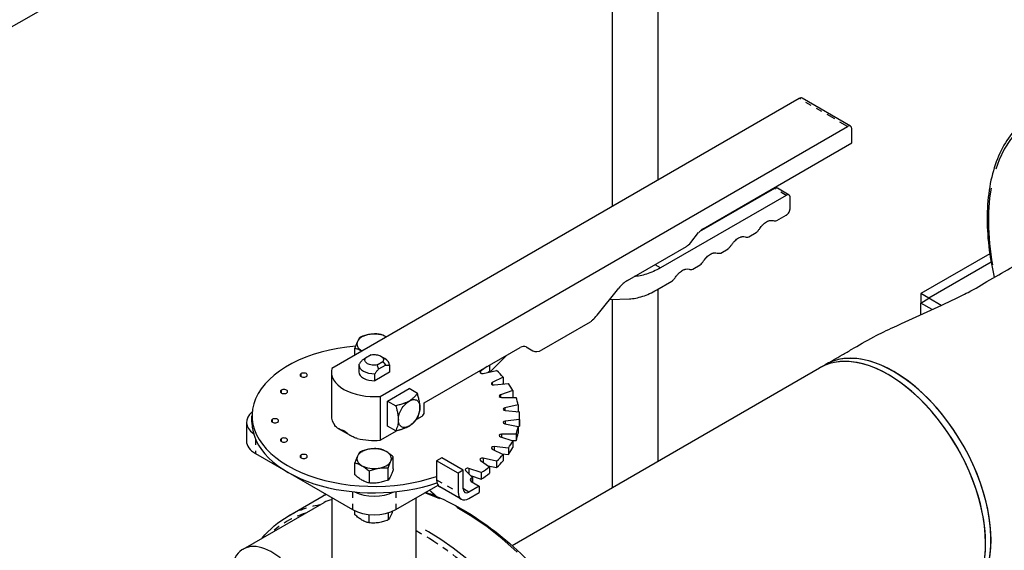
# Model space of a CAD drawing. Header units: inches. Extents: x 3 to 360, y 8 to 227.
# Tile 72 of 98: x 103.39 to 119.51, y 130.51 to 139.19. Entities that reach past the tile are written whole.
import ezdxf

# ---------------------------------------------------------------- set-up
doc = ezdxf.new("R2010")
doc.units = ezdxf.units.IN
doc.header["$LTSCALE"] = 10.666667
doc.header["$MEASUREMENT"] = 0
doc.linetypes.add('DOUBLE_DASH_DOUBLE_DOT', pattern=[0.74, 0.24, -0.06, 0.24, -0.06, 0.01, -0.06, 0.01, -0.06])
doc.layers.get('0').update_dxf_attribs({"lineweight": 25})
doc.layers.add('PHANTOM', color=7, linetype='DOUBLE_DASH_DOUBLE_DOT', lineweight=25)

msp = doc.modelspace()

# ---------------------------------------------------------------- linework, layer by layer
for p, q in [((101.041, 137.794), (113.189, 144.807)), ((113.092, 144.201), (113.092, 136.133)), ((113.842, 144.121), (113.842, 136.566)), ((116.153, 137.901), (108.502, 133.483)), ((116.995, 137.448), (116.203, 137.906)), ((109.294, 133.026), (116.945, 137.443)), ((117.016, 137.174), (117.016, 137.403)), ((114.579, 135.767), (117.016, 137.174)), ((115.747, 136.425), (114.517, 135.715)), ((115.988, 136.319), (115.797, 136.43)), ((115.938, 136.314), (113.883, 135.129)), ((116.008, 136.11), (116.008, 136.274)), ((115.789, 135.902), (115.938, 135.988)), ((114.378, 135.542), (114.508, 135.704)), ((115.329, 135.637), (115.45, 135.706)), ((113.344, 134.923), (114.307, 135.479)), ((114.869, 135.371), (114.99, 135.441)), ((119.274, 135.359), (118.145, 134.707)), ((113.842, 135.106), (113.842, 135.106)), ((114.41, 135.106), (114.531, 135.176)), ((119.296, 135.219), (118.278, 134.63)), ((112.844, 134.352), (113.203, 134.798)), ((113.821, 134.766), (114.071, 134.91)), ((113.842, 134.778), (113.842, 131.963)), ((113.051, 134.609), (113.373, 134.622)), ((113.092, 134.611), (113.092, 131.53)), ((118.278, 134.63), (118.145, 134.707)), ((118.145, 134.707), (118.145, 134.553)), ((118.145, 134.553), (118.278, 134.63)), ((118.278, 134.63), (118.278, 134.63)), ((118.477, 134.515), (118.278, 134.63)), ((118.145, 134.362), (118.145, 134.553)), ((118.329, 134.447), (118.145, 134.553)), ((111.942, 133.787), (112.738, 134.247)), ((108.881, 133.702), (108.881, 133.814)), ((110.016, 132.92), (111.583, 133.825)), ((111.683, 133.835), (111.792, 133.772)), ((109.148, 133.705), (109.052, 133.65)), ((109.302, 133.684), (109.372, 133.643)), ((111.106, 133.439), (111.368, 133.701)), ((108.945, 133.541), (108.945, 133.426)), ((109.243, 133.54), (109.339, 133.595)), ((109.271, 133.474), (109.382, 133.538)), ((109.445, 133.541), (109.445, 133.426)), ((109.445, 133.535), (109.445, 133.419)), ((111.046, 133.515), (110.934, 133.438)), ((111.086, 133.538), (111.086, 133.436)), ((111.454, 130.584), (116.489, 133.491)), ((116.489, 133.491), (116.578, 133.542)), ((108.495, 133.426), (108.495, 132.708)), ((109.445, 133.419), (109.207, 133.282)), ((109.207, 133.282), (109.207, 133.397)), ((110.978, 133.401), (111.2, 133.448)), ((111.06, 133.419), (111.086, 133.436)), ((111.085, 133.427), (111.062, 133.42)), ((111.106, 133.439), (111.085, 133.427)), ((111.085, 133.436), (111.085, 133.427)), ((111.308, 133.34), (111.127, 133.252)), ((111.308, 133.34), (111.308, 133.234)), ((111.16, 133.212), (111.393, 133.236)), ((111.29, 133.225), (111.308, 133.234)), ((109.294, 133.026), (109.294, 132.308)), ((109.414, 132.949), (109.768, 133.153)), ((109.903, 133.075), (109.768, 133.153)), ((111.466, 133.119), (111.262, 133.051)), ((111.282, 133.007), (111.518, 133.007)), ((111.451, 133.007), (111.466, 133.013)), ((111.466, 133.119), (111.466, 133.013)), ((109.414, 132.949), (109.549, 132.871)), ((109.414, 132.54), (109.414, 132.949)), ((110.016, 132.765), (110.016, 132.92)), ((111.555, 132.885), (111.333, 132.838)), ((111.555, 132.885), (111.555, 132.779)), ((107.195, 132.602), (107.195, 132.708)), ((109.892, 132.653), (109.98, 132.704)), ((111.34, 132.794), (111.573, 132.77)), ((111.533, 132.774), (111.555, 132.779)), ((111.575, 132.602), (111.575, 132.708)), ((107.104, 132.602), (107.104, 132.295)), ((109.549, 132.463), (109.414, 132.54)), ((109.662, 132.52), (109.662, 132.52)), ((109.874, 132.642), (109.874, 132.642)), ((111.333, 132.577), (111.555, 132.531)), ((111.573, 132.646), (111.34, 132.622)), ((111.533, 132.535), (111.573, 132.539)), ((111.555, 132.531), (111.555, 132.425)), ((111.573, 132.646), (111.573, 132.539)), ((108.61, 132.498), (108.61, 132.498)), ((108.808, 132.383), (108.612, 132.497)), ((108.811, 132.382), (108.811, 132.382)), ((109.294, 132.308), (109.573, 132.469)), ((111.262, 132.365), (111.466, 132.297)), ((111.518, 132.408), (111.282, 132.408)), ((111.518, 132.408), (111.518, 132.302)), ((111.393, 132.18), (111.16, 132.203)), ((111.451, 132.302), (111.518, 132.302)), ((111.466, 132.297), (111.466, 132.191)), ((107.251, 132.091), (108.842, 131.173)), ((109.509, 131.839), (109.509, 132.034)), ((111.127, 132.163), (111.308, 132.075)), ((111.29, 132.084), (111.393, 132.074)), ((111.308, 132.075), (111.308, 131.969)), ((111.393, 132.18), (111.393, 132.074)), ((108.881, 131.742), (108.881, 131.937)), ((110.302, 132.02), (110.217, 131.971)), ((110.217, 131.971), (110.217, 131.661)), ((110.571, 131.767), (110.217, 131.971)), ((110.655, 131.816), (110.302, 132.02)), ((110.934, 131.978), (111.086, 131.873)), ((111.2, 131.968), (110.978, 132.014)), ((111.06, 131.891), (111.2, 131.861)), ((111.086, 131.873), (111.086, 131.767)), ((111.2, 131.968), (111.2, 131.861)), ((109.111, 131.805), (109.111, 131.609)), ((109.425, 131.657), (109.425, 131.853)), ((110.655, 131.816), (110.571, 131.767)), ((110.571, 131.767), (110.571, 131.456)), ((110.655, 131.514), (110.655, 131.816)), ((110.688, 131.814), (110.806, 131.696)), ((110.947, 131.778), (110.743, 131.846)), ((110.772, 131.73), (110.947, 131.672)), ((110.947, 131.778), (110.947, 131.672)), ((109.549, 131.173), (110.241, 131.572)), ((110.622, 131.342), (110.269, 131.546)), ((110.917, 131.559), (110.747, 131.461)), ((110.784, 131.635), (110.917, 131.559)), ((110.806, 131.696), (110.806, 131.623)), ((110.917, 131.559), (110.917, 131.452)), ((107.785, 131.064), (108.359, 131.396)), ((110.747, 131.354), (110.917, 131.452)), ((107.049, 130.526), (108.375, 131.291)), ((108.508, 129.641), (108.508, 131.366)), ((109.883, 129.819), (109.883, 131.366)), ((108.881, 131.088), (108.881, 131.152)), ((109.111, 130.956), (109.111, 131.092)), ((109.425, 131.12), (109.425, 131.004))]:
    msp.add_line(p, q)
for centre, major_axis, start_param, end_param in [((116.153, 137.819), (0.05, 0.0866), 0, 0.785398), ((116.945, 137.362), (0.05, 0.0866), 5.497787, 7.068583), ((114.579, 135.604), (0.1, 0.173), 0.785398, 1.308997), ((114.307, 135.643), (0.1, 0.173), 3.926991, 4.45059), ((113.344, 134.597), (0.2, 0.346), 0.785398, 1.308997), ((112.703, 134.553), (0.2, 0.346), 4.173785, 4.45059), ((109.195, 133.883), (-0.282, 0), 5.497787, 6.021386), ((109.195, 133.883), (0.282, 0), 1.832596, 2.356194), ((109.195, 133.883), (0.282, 0), 0.788778, 1.832596), ((109.195, 132.708), (-2, 0), 4.863945, 8.390195), ((109.195, 133.883), (-0.282, 0), 6.021386, 7.065203), ((111.583, 133.662), (0.1, 0.173), 0, 0.785398), ((117.614, 131.543), (1.125, -1.949), 0, 3.141593), ((117.703, 131.594), (1.125, -1.949), 0, 3.141593), ((109.195, 133.541), (0.25, 0), 6.235513, 7.068583), ((111.942, 134.032), (-0.15, -0.26), 0, 0.785398), ((117.614, 131.543), (-1.125, 1.949), 3.926991, 6.283185), ((117.703, 131.594), (-1.125, 1.949), 5.497787, 6.283185), ((109.195, 133.426), (-0.7, 0), 6.141288, 7.995879), ((109.195, 133.541), (-0.25, 0), 6.235513, 7.901654), ((108.043, 133.373), (-0.06, 0), 5.497787, 8.63938), ((108.043, 133.373), (0.06, 0), 5.497787, 8.63938), ((109.195, 133.426), (-0.25, 0), 0, 1.618469), ((109.195, 133.426), (0.25, 0), 6.235513, 6.283185), ((110.965, 133.423), (-0.04, 0), 5.585054, 8.203047), ((109.195, 132.708), (2.38, 0), 0.478287, 0.56891), ((117.703, 131.594), (1.125, -1.949), 0, 2.356194), ((111.153, 133.235), (-0.04, 0), 5.410521, 8.028515), ((109.195, 132.708), (2.38, 0), 0.303754, 0.394377), ((107.718, 133.105), (-0.06, 0), 5.497787, 8.63938), ((107.718, 133.105), (0.06, 0), 5.497787, 8.63938), ((111.282, 133.031), (-0.04, 0), 5.235988, 7.853982), ((109.195, 132.708), (2.38, 0), 0.129221, 0.219844), ((111.347, 132.816), (-0.04, 0), 5.061455, 7.679449), ((107.604, 132.602), (-0.5, 0), 5.660303, 6.981336), ((109.195, 132.708), (-0.7, 0), 0, 0.405147), ((109.195, 132.602), (0.5, 0), 0.723141, 0.723202), ((109.195, 132.602), (0.5, 0), 0.574329, 0.574359), ((109.195, 132.708), (-0.5, 0), 3.571272, 3.57131), ((109.98, 132.744), (0.025, 0.0433), 3.926991, 5.497787), ((109.195, 132.708), (2.38, 0), 6.237874, 6.328497), ((109.195, 132.602), (-2, 0), 0, 2.110545), ((107.571, 132.626), (-0.06, 0), 5.497787, 8.63938), ((107.571, 132.626), (0.06, 0), 5.497787, 8.63938), ((111.347, 132.599), (-0.04, 0), 4.886922, 7.504916), ((109.195, 132.708), (2.38, 0), 6.063341, 6.153964), ((109.195, 132.602), (2.38, 0), 6.237874, 6.283185), ((111.282, 132.385), (-0.04, 0), 4.712389, 7.330383), ((109.195, 132.602), (2.38, 0), 6.063341, 6.153964), ((107.604, 132.295), (-0.5, 0), 0, 0.785398), ((107.718, 132.31), (-0.06, 0), 5.497787, 8.63938), ((107.718, 132.31), (0.06, 0), 5.497787, 8.63938), ((109.195, 132.708), (-0.7, 0), 1.165649, 1.712693), ((111.153, 132.181), (-0.04, 0), 4.537856, 7.15585), ((109.195, 132.708), (2.38, 0), 5.888808, 5.979431), ((109.195, 132.602), (2.38, 0), 5.888808, 5.979431), ((108.043, 132.042), (-0.06, 0), 5.497787, 8.63938), ((108.043, 132.042), (0.06, 0), 5.497787, 8.63938), ((109.195, 132.006), (-0.282, 0), 6.021386, 7.068583), ((109.195, 132.006), (-0.281, 0), 5.497787, 6.021386), ((109.195, 132.006), (0.282, 0), 1.832596, 2.356194), ((109.195, 132.006), (0.282, 0), 0.785398, 1.832596), ((109.195, 132.006), (0.282, 0), 6.021386, 7.068583), ((109.195, 132.708), (-2.38, 0), 2.572682, 2.663305), ((109.195, 132.006), (-0.282, 0), 0.785398, 1.832596), ((109.195, 132.006), (0.282, 0), 4.974188, 6.021386), ((110.965, 131.992), (-0.04, 0), 4.363323, 6.981317), ((109.195, 132.708), (-2.38, 0), 2.398149, 2.488772), ((109.195, 132.602), (2.38, 0), 5.714275, 5.804898), ((110.723, 131.826), (-0.04, 0), 4.18879, 6.806784), ((109.195, 132.602), (2.38, 0), 5.539742, 5.630365), ((110.394, 131.763), (-0.125, -0.217), 5.497787, 6.283185), ((110.826, 131.66), (-0.06, 0), 5.444483, 7.068583), ((109.195, 132.708), (-2.38, 0), 2.302891, 2.31424), ((109.195, 131.683), (-0.5, 0), 0.872646, 2.268947), ((110.136, 131.226), (-0.141, 0.244), 5.070766, 5.443602), ((110.114, 131.213), (0.156, -0.271), 1.931093, 2.157251), ((110.747, 131.559), (-0.125, -0.217), 5.497787, 7.068583), ((110.747, 131.567), (-0.065, -0.113), 5.497787, 7.068583), ((108.843, 130.479), (-0.469, 0.812), 6.028741, 6.283185), ((109.195, 131.377), (0.5, 0), 3.926991, 5.497787), ((107.518, 129.714), (-0.469, 0.812), 4.56153, 6.918698), ((117.614, 131.543), (1.125, -1.949), 0, 0.785398)]:
    msp.add_ellipse(centre, major_axis=major_axis, ratio=0.57735, start_param=start_param, end_param=end_param)
for points, knots in [([(120.026, 137.674), (119.826, 137.558), (119.658, 137.388), (119.398, 136.957), (119.309, 136.694), (119.219, 136.098), (119.22, 135.764), (119.285, 135.269), (119.312, 135.121), (119.347, 134.972)], [0, 0, 0, 0, 0.309763, 0.309763, 0.62647, 0.62647, 0.948802, 0.948802, 1.081916, 1.081916, 1.081916, 1.081916]), ([(115.797, 136.43), (115.79, 136.433), (115.782, 136.435), (115.765, 136.433), (115.756, 136.43), (115.747, 136.425)], [0.5, 0.5, 0.5, 0.5, 0.75, 0.75, 1, 1, 1, 1]), ([(116.008, 136.274), (116.008, 136.279), (116.008, 136.286), (116.006, 136.294), (116.005, 136.297), (116.004, 136.299), (116.004, 136.3), (116.003, 136.3), (116, 136.309), (115.994, 136.315), (115.984, 136.321), (115.978, 136.323), (115.971, 136.324), (115.967, 136.324), (115.966, 136.324), (115.965, 136.324), (115.964, 136.324), (115.955, 136.323), (115.947, 136.32), (115.938, 136.314)], [0, 0, 0, 0, 0.125, 0.1875, 0.21875, 0.234375, 0.234375, 0.25, 0.25, 0.5, 0.5, 0.625, 0.6875, 0.71875, 0.734375, 0.734375, 0.75, 0.75, 1, 1, 1, 1]), ([(115.938, 135.988), (115.942, 135.99), (115.949, 135.995), (115.956, 136.001), (115.96, 136.005), (115.961, 136.006), (115.963, 136.008), (115.963, 136.008), (115.973, 136.018), (115.981, 136.029), (115.991, 136.047), (115.996, 136.056), (116, 136.066), (116.002, 136.072), (116.002, 136.074), (116.003, 136.076), (116.003, 136.077), (116.007, 136.089), (116.008, 136.1), (116.008, 136.11)], [0, 0, 0, 0, 0.125, 0.1875, 0.21875, 0.234375, 0.234375, 0.25, 0.25, 0.5, 0.5, 0.625, 0.6875, 0.71875, 0.734375, 0.734375, 0.75, 0.75, 1, 1, 1, 1]), ([(115.619, 135.882), (115.63, 135.888), (115.645, 135.895), (115.663, 135.901), (115.671, 135.903), (115.676, 135.904), (115.677, 135.904), (115.679, 135.904), (115.679, 135.904), (115.698, 135.907), (115.715, 135.906), (115.73, 135.901)], [0.5, 0.5, 0.5, 0.5, 0.625, 0.6875, 0.71875, 0.734375, 0.7421875, 0.7421875, 0.75, 0.75, 1, 1, 1, 1]), ([(115.73, 135.901), (115.739, 135.898), (115.748, 135.896), (115.768, 135.897), (115.778, 135.898), (115.789, 135.902)], [0, 0, 0, 0, 0.5, 0.5, 1, 1, 1, 1]), ([(115.45, 135.706), (115.461, 135.715), (115.471, 135.725), (115.491, 135.748), (115.5, 135.76), (115.508, 135.772)], [0, 0, 0, 0, 0.5, 0.5, 1, 1, 1, 1]), ([(115.508, 135.772), (115.516, 135.784), (115.528, 135.8), (115.543, 135.818), (115.551, 135.826), (115.555, 135.83), (115.556, 135.832), (115.558, 135.833), (115.558, 135.834), (115.578, 135.854), (115.598, 135.87), (115.619, 135.882)], [0, 0, 0, 0, 0.125, 0.1875, 0.21875, 0.234375, 0.2421875, 0.2421875, 0.25, 0.25, 0.5, 0.5, 0.5, 0.5]), ([(115.049, 135.507), (115.056, 135.519), (115.068, 135.535), (115.083, 135.553), (115.091, 135.561), (115.095, 135.565), (115.097, 135.567), (115.098, 135.568), (115.098, 135.569), (115.119, 135.589), (115.139, 135.604), (115.16, 135.617)], [0, 0, 0, 0, 0.125, 0.1875, 0.21875, 0.234375, 0.2421875, 0.2421875, 0.25, 0.25, 0.5, 0.5, 0.5, 0.5]), ([(115.16, 135.617), (115.17, 135.623), (115.186, 135.63), (115.203, 135.635), (115.212, 135.638), (115.216, 135.638), (115.218, 135.639), (115.219, 135.639), (115.22, 135.639), (115.239, 135.642), (115.256, 135.641), (115.271, 135.635)], [0.5, 0.5, 0.5, 0.5, 0.625, 0.6875, 0.71875, 0.734375, 0.7421875, 0.7421875, 0.75, 0.75, 1, 1, 1, 1]), ([(115.271, 135.635), (115.279, 135.632), (115.288, 135.631), (115.308, 135.631), (115.318, 135.633), (115.329, 135.637)], [0, 0, 0, 0, 0.5, 0.5, 1, 1, 1, 1]), ([(114.99, 135.441), (115.001, 135.45), (115.011, 135.46), (115.031, 135.482), (115.04, 135.494), (115.049, 135.507)], [0, 0, 0, 0, 0.5, 0.5, 1, 1, 1, 1]), ([(114.589, 135.242), (114.597, 135.253), (114.609, 135.27), (114.624, 135.287), (114.632, 135.296), (114.635, 135.3), (114.637, 135.301), (114.638, 135.303), (114.639, 135.303), (114.659, 135.323), (114.679, 135.339), (114.7, 135.351)], [0, 0, 0, 0, 0.125, 0.1875, 0.21875, 0.234375, 0.2421875, 0.2421875, 0.25, 0.25, 0.5, 0.5, 0.5, 0.5]), ([(114.7, 135.351), (114.71, 135.357), (114.726, 135.365), (114.743, 135.37), (114.752, 135.372), (114.756, 135.373), (114.758, 135.373), (114.759, 135.374), (114.76, 135.374), (114.779, 135.377), (114.796, 135.375), (114.811, 135.37)], [0.5, 0.5, 0.5, 0.5, 0.625, 0.6875, 0.71875, 0.734375, 0.7421875, 0.7421875, 0.75, 0.75, 1, 1, 1, 1]), ([(114.811, 135.37), (114.82, 135.367), (114.829, 135.366), (114.848, 135.366), (114.859, 135.368), (114.869, 135.371)], [0, 0, 0, 0, 0.5, 0.5, 1, 1, 1, 1]), ([(113.883, 135.129), (113.806, 135.084), (113.73, 135.049), (113.584, 135.003), (113.516, 134.989), (113.451, 134.985)], [0, 0, 0, 0, 0.5, 0.5, 0.9622119, 0.9622119, 0.9622119, 0.9622119]), ([(114.24, 135.086), (114.251, 135.092), (114.266, 135.099), (114.284, 135.105), (114.292, 135.107), (114.297, 135.108), (114.299, 135.108), (114.3, 135.108), (114.3, 135.108), (114.319, 135.111), (114.336, 135.11), (114.352, 135.105)], [0.5, 0.5, 0.5, 0.5, 0.625, 0.6875, 0.71875, 0.734375, 0.7421875, 0.7421875, 0.75, 0.75, 1, 1, 1, 1]), ([(114.352, 135.105), (114.36, 135.102), (114.369, 135.1), (114.389, 135.101), (114.399, 135.102), (114.41, 135.106)], [0, 0, 0, 0, 0.5, 0.5, 1, 1, 1, 1]), ([(114.531, 135.176), (114.541, 135.185), (114.552, 135.195), (114.571, 135.217), (114.58, 135.229), (114.589, 135.242)], [0, 0, 0, 0, 0.5, 0.5, 1, 1, 1, 1]), ([(116.578, 133.542), (116.67, 133.596), (116.763, 133.649), (116.912, 133.735), (116.963, 133.765), (117.12, 133.857), (117.246, 133.932), (117.484, 134.056), (117.594, 134.108), (118.032, 134.312), (118.356, 134.458), (118.753, 134.643), (118.841, 134.686), (119.037, 134.789), (119.144, 134.854), (119.409, 135.008), (119.53, 135.078), (119.656, 135.151)], [0, 0, 0, 0, 1, 1, 1.600863, 1.600863, 2.763988, 2.763988, 3.740842, 3.740842, 6.677706, 6.677706, 7.575143, 7.575143, 8.930447, 8.930447, 10.28806, 10.28806, 10.28806, 10.28806]), ([(114.071, 134.91), (114.082, 134.919), (114.092, 134.929), (114.112, 134.951), (114.121, 134.963), (114.129, 134.976)], [0, 0, 0, 0, 0.5, 0.5, 1, 1, 1, 1]), ([(114.129, 134.976), (114.137, 134.988), (114.149, 135.004), (114.164, 135.022), (114.172, 135.03), (114.176, 135.034), (114.178, 135.036), (114.179, 135.037), (114.179, 135.038), (114.199, 135.058), (114.22, 135.074), (114.24, 135.086)], [0, 0, 0, 0, 0.125, 0.1875, 0.21875, 0.234375, 0.2421875, 0.2421875, 0.25, 0.25, 0.5, 0.5, 0.5, 0.5]), ([(113.373, 134.622), (113.443, 134.624), (113.516, 134.638), (113.667, 134.687), (113.743, 134.721), (113.821, 134.766)], [0, 0, 0, 0, 0.5, 0.5, 1, 1, 1, 1]), ([(108.965, 133.995), (108.959, 133.986), (108.952, 133.977), (108.938, 133.954), (108.931, 133.94), (108.923, 133.925)], [0, 0, 0, 0, 0.002088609, 0.002088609, 0.004177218, 0.004177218, 0.004177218, 0.004177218]), ([(109.122, 134.04), (109.096, 134.036), (109.069, 134.03), (109.017, 134.014), (108.991, 134.005), (108.965, 133.995)], [0, 0, 0, 0, 0.002088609, 0.002088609, 0.004177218, 0.004177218, 0.004177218, 0.004177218]), ([(109.279, 134.043), (109.254, 134.046), (109.228, 134.047), (109.176, 134.046), (109.149, 134.044), (109.122, 134.04)], [0, 0, 0, 0, 0.002088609, 0.002088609, 0.004177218, 0.004177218, 0.004177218, 0.004177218]), ([(109.394, 133.998), (109.374, 134.009), (109.355, 134.018), (109.317, 134.033), (109.298, 134.039), (109.279, 134.043)], [0.000023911, 0.000023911, 0.000023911, 0.000023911, 0.002088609, 0.002088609, 0.004177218, 0.004177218, 0.004177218, 0.004177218]), ([(108.923, 133.925), (108.916, 133.909), (108.909, 133.892), (108.895, 133.855), (108.888, 133.835), (108.881, 133.814)], [0, 0, 0, 0, 0.002088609, 0.002088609, 0.004177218, 0.004177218, 0.004177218, 0.004177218]), ([(108.881, 133.814), (108.9, 133.809), (108.919, 133.803), (108.957, 133.788), (108.976, 133.779), (108.996, 133.768)], [0, 0, 0, 0, 0.002088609, 0.002088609, 0.004153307, 0.004153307, 0.004153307, 0.004153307]), ([(109.243, 133.54), (109.216, 133.534), (109.188, 133.534), (109.133, 133.541), (109.108, 133.549), (109.069, 133.572), (109.055, 133.587), (109.042, 133.618), (109.043, 133.634), (109.052, 133.65)], [0, 0, 0, 0, 0.25, 0.25, 0.5, 0.5, 0.75, 0.75, 1, 1, 1, 1]), ([(109.148, 133.705), (109.174, 133.71), (109.203, 133.711), (109.257, 133.703), (109.282, 133.695), (109.322, 133.673), (109.336, 133.658), (109.349, 133.627), (109.347, 133.61), (109.339, 133.595)], [0, 0, 0, 0, 0.25, 0.25, 0.5, 0.5, 0.75, 0.75, 1, 1, 1, 1]), ([(109.009, 133.625), (108.998, 133.613), (108.987, 133.601), (108.966, 133.575), (108.956, 133.562), (108.946, 133.548)], [0, 0, 0, 0, 0.001296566, 0.001296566, 0.002593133, 0.002593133, 0.002593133, 0.002593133]), ([(109.382, 133.538), (109.393, 133.539), (109.404, 133.539), (109.425, 133.538), (109.435, 133.537), (109.445, 133.535)], [0, 0, 0, 0, 0.001296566, 0.001296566, 0.002593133, 0.002593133, 0.002593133, 0.002593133]), ([(109.207, 133.397), (109.217, 133.411), (109.227, 133.424), (109.248, 133.45), (109.259, 133.462), (109.271, 133.474)], [0, 0, 0, 0, 0.001296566, 0.001296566, 0.002593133, 0.002593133, 0.002593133, 0.002593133]), ([(109.903, 133.075), (109.897, 133.068), (109.892, 133.061), (109.884, 133.05), (109.881, 133.047), (109.877, 133.042), (109.875, 133.04), (109.873, 133.037), (109.871, 133.036), (109.871, 133.035), (109.87, 133.034), (109.865, 133.028), (109.86, 133.022), (109.852, 133.014), (109.849, 133.011), (109.845, 133.007), (109.843, 133.006), (109.841, 133.004), (109.84, 133.002), (109.839, 133.002), (109.828, 132.991), (109.817, 132.982), (109.794, 132.964), (109.781, 132.956), (109.768, 132.949)], [0, 0, 0, 0, 0.125, 0.125, 0.1875, 0.1875, 0.21875, 0.234375, 0.242188, 0.242188, 0.25, 0.25, 0.375, 0.375, 0.4375, 0.4375, 0.46875, 0.484375, 0.484375, 0.5, 0.5, 0.75, 0.75, 1, 1, 1, 1]), ([(109.945, 132.847), (109.945, 132.862), (109.944, 132.878), (109.941, 132.902), (109.94, 132.911), (109.938, 132.923), (109.938, 132.928), (109.937, 132.934), (109.936, 132.938), (109.935, 132.942), (109.935, 132.943), (109.935, 132.944), (109.935, 132.945), (109.931, 132.965), (109.927, 132.985), (109.916, 133.028), (109.91, 133.051), (109.903, 133.075)], [0, 0, 0, 0, 0.25, 0.25, 0.375, 0.375, 0.4375, 0.4375, 0.46875, 0.484375, 0.492187, 0.492187, 0.5, 0.5, 0.75, 0.75, 1, 1, 1, 1]), ([(109.768, 132.949), (109.755, 132.941), (109.741, 132.934), (109.718, 132.924), (109.71, 132.92), (109.698, 132.916), (109.694, 132.914), (109.688, 132.912), (109.685, 132.911), (109.681, 132.909), (109.679, 132.909), (109.678, 132.908), (109.678, 132.908), (109.659, 132.901), (109.639, 132.895), (109.597, 132.883), (109.574, 132.877), (109.549, 132.871)], [0, 0, 0, 0, 0.25, 0.25, 0.375, 0.375, 0.4375, 0.4375, 0.46875, 0.484375, 0.492188, 0.492188, 0.5, 0.5, 0.75, 0.75, 1, 1, 1, 1]), ([(109.549, 132.871), (109.553, 132.858), (109.556, 132.846), (109.561, 132.828), (109.563, 132.823), (109.565, 132.814), (109.566, 132.81), (109.567, 132.805), (109.568, 132.803), (109.568, 132.802), (109.568, 132.801), (109.571, 132.79), (109.573, 132.78), (109.576, 132.765), (109.577, 132.76), (109.579, 132.753), (109.58, 132.749), (109.58, 132.746), (109.581, 132.744), (109.581, 132.742), (109.584, 132.723), (109.587, 132.706), (109.59, 132.673), (109.591, 132.658), (109.591, 132.642)], [0, 0, 0, 0, 0.125, 0.125, 0.1875, 0.1875, 0.21875, 0.234375, 0.242188, 0.242188, 0.25, 0.25, 0.375, 0.375, 0.4375, 0.4375, 0.46875, 0.484375, 0.484375, 0.5, 0.5, 0.75, 0.75, 1, 1, 1, 1]), ([(109.591, 132.642), (109.591, 132.669), (109.596, 132.699), (109.614, 132.758), (109.627, 132.788), (109.659, 132.845), (109.679, 132.871), (109.722, 132.917), (109.745, 132.935), (109.768, 132.949)], [0, 0, 0, 0, 0.25, 0.25, 0.5, 0.5, 0.75, 0.75, 1, 1, 1, 1]), ([(109.768, 132.949), (109.791, 132.962), (109.814, 132.97), (109.857, 132.974), (109.877, 132.97), (109.909, 132.952), (109.922, 132.936), (109.94, 132.897), (109.945, 132.873), (109.945, 132.847)], [0, 0, 0, 0, 0.25, 0.25, 0.5, 0.5, 0.75, 0.75, 1, 1, 1, 1]), ([(109.945, 132.847), (109.945, 132.82), (109.94, 132.79), (109.922, 132.731), (109.909, 132.701), (109.877, 132.644), (109.857, 132.618), (109.814, 132.572), (109.791, 132.554), (109.768, 132.54)], [0, 0, 0, 0, 0.25, 0.25, 0.5, 0.5, 0.75, 0.75, 1, 1, 1, 1]), ([(109.903, 132.667), (109.906, 132.675), (109.91, 132.683), (109.915, 132.696), (109.916, 132.7), (109.918, 132.706), (109.919, 132.708), (109.921, 132.712), (109.921, 132.713), (109.921, 132.714), (109.922, 132.715), (109.924, 132.723), (109.927, 132.73), (109.93, 132.741), (109.931, 132.745), (109.932, 132.75), (109.933, 132.753), (109.934, 132.756), (109.934, 132.758), (109.934, 132.758), (109.938, 132.773), (109.941, 132.788), (109.944, 132.817), (109.945, 132.831), (109.945, 132.847)], [0, 0, 0, 0, 0.125, 0.125, 0.1875, 0.1875, 0.21875, 0.234375, 0.242188, 0.242188, 0.25, 0.25, 0.375, 0.375, 0.4375, 0.4375, 0.46875, 0.484375, 0.484375, 0.5, 0.5, 0.75, 0.75, 1, 1, 1, 1]), ([(108.7, 132.463), (108.679, 132.468), (108.662, 132.474), (108.642, 132.482), (108.636, 132.485), (108.628, 132.489), (108.625, 132.49), (108.622, 132.492), (108.62, 132.493), (108.618, 132.494), (108.617, 132.494), (108.617, 132.494), (108.616, 132.494), (108.616, 132.494), (108.616, 132.495), (108.616, 132.495), (108.601, 132.503), (108.588, 132.512), (108.567, 132.53), (108.559, 132.539), (108.552, 132.548)], [0, 0, 0, 0, 0.25, 0.25, 0.375, 0.375, 0.4375, 0.4375, 0.46875, 0.484375, 0.492188, 0.496094, 0.498047, 0.499023, 0.499023, 0.5, 0.5, 0.75, 0.75, 1, 1, 1, 1]), ([(109.591, 132.642), (109.591, 132.627), (109.59, 132.612), (109.588, 132.591), (109.587, 132.584), (109.585, 132.573), (109.584, 132.569), (109.583, 132.564), (109.583, 132.561), (109.582, 132.558), (109.582, 132.557), (109.581, 132.556), (109.581, 132.556), (109.578, 132.54), (109.573, 132.525), (109.562, 132.494), (109.556, 132.479), (109.549, 132.463)], [0, 0, 0, 0, 0.25, 0.25, 0.375, 0.375, 0.4375, 0.4375, 0.46875, 0.484375, 0.492187, 0.492187, 0.5, 0.5, 0.75, 0.75, 1, 1, 1, 1]), ([(109.549, 132.463), (109.562, 132.466), (109.574, 132.469), (109.592, 132.474), (109.598, 132.475), (109.606, 132.477), (109.61, 132.479), (109.615, 132.48), (109.617, 132.481), (109.619, 132.481), (109.619, 132.481), (109.63, 132.484), (109.64, 132.487), (109.654, 132.492), (109.659, 132.493), (109.666, 132.496), (109.669, 132.497), (109.673, 132.498), (109.675, 132.499), (109.676, 132.499), (109.695, 132.506), (109.71, 132.512), (109.741, 132.526), (109.755, 132.533), (109.768, 132.54)], [0, 0, 0, 0, 0.125, 0.125, 0.1875, 0.1875, 0.21875, 0.234375, 0.242188, 0.242188, 0.25, 0.25, 0.375, 0.375, 0.4375, 0.4375, 0.46875, 0.484375, 0.484375, 0.5, 0.5, 0.75, 0.75, 1, 1, 1, 1]), ([(109.768, 132.54), (109.745, 132.527), (109.722, 132.519), (109.679, 132.515), (109.659, 132.519), (109.627, 132.537), (109.614, 132.553), (109.596, 132.592), (109.591, 132.616), (109.591, 132.642)], [0, 0, 0, 0, 0.25, 0.25, 0.5, 0.5, 0.75, 0.75, 1, 1, 1, 1]), ([(109.768, 132.54), (109.781, 132.548), (109.794, 132.556), (109.811, 132.569), (109.817, 132.574), (109.825, 132.581), (109.828, 132.583), (109.832, 132.587), (109.834, 132.588), (109.836, 132.591), (109.837, 132.591), (109.838, 132.592), (109.838, 132.592), (109.85, 132.603), (109.861, 132.615), (109.882, 132.639), (109.892, 132.653), (109.903, 132.667)], [0, 0, 0, 0, 0.25, 0.25, 0.375, 0.375, 0.4375, 0.4375, 0.46875, 0.484375, 0.492187, 0.492187, 0.5, 0.5, 0.75, 0.75, 1, 1, 1, 1]), ([(108.919, 132.336), (108.903, 132.34), (108.885, 132.346), (108.856, 132.359), (108.845, 132.364), (108.829, 132.372), (108.824, 132.375), (108.816, 132.379), (108.812, 132.382), (108.807, 132.384), (108.804, 132.386), (108.803, 132.387), (108.803, 132.387), (108.802, 132.387), (108.802, 132.387), (108.802, 132.387), (108.79, 132.394), (108.775, 132.404), (108.741, 132.429), (108.721, 132.444), (108.7, 132.463)], [0, 0, 0, 0, 0.25, 0.25, 0.375, 0.375, 0.4375, 0.4375, 0.46875, 0.484375, 0.492187, 0.496094, 0.498047, 0.499023, 0.499023, 0.5, 0.5, 0.75, 0.75, 1, 1, 1, 1]), ([(108.923, 132.048), (108.916, 132.033), (108.909, 132.016), (108.895, 131.978), (108.888, 131.958), (108.881, 131.937)], [0, 0, 0, 0, 0.002088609, 0.002088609, 0.004177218, 0.004177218, 0.004177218, 0.004177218]), ([(108.965, 132.119), (108.959, 132.11), (108.952, 132.1), (108.938, 132.077), (108.931, 132.064), (108.923, 132.048)], [0, 0, 0, 0, 0.002088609, 0.002088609, 0.004177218, 0.004177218, 0.004177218, 0.004177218]), ([(109.122, 132.163), (109.096, 132.159), (109.069, 132.153), (109.017, 132.138), (108.991, 132.129), (108.965, 132.119)], [0, 0, 0, 0, 0.002088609, 0.002088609, 0.004177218, 0.004177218, 0.004177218, 0.004177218]), ([(109.279, 132.167), (109.254, 132.169), (109.228, 132.171), (109.176, 132.17), (109.149, 132.167), (109.122, 132.163)], [0, 0, 0, 0, 0.002088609, 0.002088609, 0.004177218, 0.004177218, 0.004177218, 0.004177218]), ([(109.394, 132.121), (109.375, 132.133), (109.355, 132.142), (109.317, 132.157), (109.298, 132.163), (109.279, 132.167)], [0, 0, 0, 0, 0.002088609, 0.002088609, 0.004177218, 0.004177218, 0.004177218, 0.004177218]), ([(109.509, 132.034), (109.49, 132.051), (109.472, 132.068), (109.433, 132.097), (109.414, 132.11), (109.394, 132.121)], [0, 0, 0, 0, 0.002088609, 0.002088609, 0.004177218, 0.004177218, 0.004177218, 0.004177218]), ([(109.467, 131.964), (109.474, 131.98), (109.481, 131.993), (109.495, 132.016), (109.502, 132.026), (109.509, 132.034)], [0, 0, 0, 0, 0.002088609, 0.002088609, 0.004177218, 0.004177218, 0.004177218, 0.004177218]), ([(121.406, 132.119), (121.313, 132.066), (121.22, 132.012), (121.114, 131.951), (121.1, 131.943), (121.078, 131.93), (121.069, 131.925), (121.058, 131.919), (121.056, 131.917), (121.053, 131.916), (121.053, 131.916), (121.053, 131.916), (121.053, 131.915), (121.053, 131.915), (121.053, 131.915), (121.048, 131.913), (121.041, 131.909), (121.018, 131.896), (121.001, 131.887), (120.969, 131.869), (120.954, 131.862), (120.915, 131.842), (120.892, 131.83), (120.856, 131.812), (120.841, 131.804), (120.815, 131.79), (120.805, 131.783), (120.785, 131.771), (120.778, 131.766), (120.768, 131.758), (120.758, 131.75), (120.728, 131.713), (120.711, 131.692), (120.666, 131.626), (120.636, 131.577), (120.575, 131.473), (120.545, 131.42), (120.479, 131.306), (120.441, 131.242), (120.389, 131.161), (120.376, 131.142), (120.358, 131.115), (120.354, 131.108), (120.348, 131.1), (120.347, 131.098), (120.346, 131.097), (120.346, 131.097), (120.346, 131.097), (120.346, 131.097), (120.342, 131.091), (120.342, 131.091), (120.335, 131.08), (120.329, 131.071), (120.303, 131.032), (120.281, 130.995), (120.231, 130.91), (120.204, 130.862), (120.144, 130.758), (120.11, 130.701), (120.03, 130.573), (119.982, 130.502), (119.865, 130.347), (119.793, 130.265), (119.669, 130.149), (119.62, 130.109), (119.527, 130.041), (119.483, 130.013), (119.406, 129.968), (119.374, 129.95), (119.327, 129.925), (119.311, 129.917), (119.276, 129.899), (119.257, 129.889), (119.228, 129.875), (119.217, 129.869), (119.197, 129.858), (119.188, 129.853), (119.182, 129.85), (119.182, 129.85), (119.181, 129.849), (119.181, 129.849), (119.18, 129.848), (119.172, 129.844), (119.153, 129.833), (119.139, 129.825), (119.109, 129.808), (119.092, 129.798), (119.055, 129.777), (119.035, 129.765), (118.991, 129.74), (118.967, 129.726), (118.914, 129.695), (118.885, 129.679), (118.847, 129.656), (118.837, 129.651), (118.828, 129.645)], [0, 0, 0, 0, 1, 1, 1.15, 1.15, 1.24, 1.24, 1.267, 1.267, 1.268563, 1.268563, 1.269344, 1.269344, 1.269734, 1.269734, 1.319753, 1.319753, 1.47028, 1.47028, 1.609002, 1.609002, 1.843019, 1.843019, 2.059163, 2.059163, 2.324284, 2.324284, 2.72051, 2.72051, 3.413628, 3.413628, 3.912372, 3.912372, 4.525763, 4.525763, 5.025255, 5.025255, 5.586437, 5.586437, 5.762369, 5.762369, 5.82831, 5.82831, 5.840673, 5.840673, 5.841455, 5.841455, 5.841845, 5.841845, 5.891856, 5.891856, 6.04203, 6.04203, 6.497694, 6.497694, 6.957487, 6.957487, 7.462812, 7.462812, 8.109598, 8.109598, 8.961033, 8.961033, 9.48892, 9.48892, 9.896105, 9.896105, 10.170838, 10.170838, 10.310785, 10.310785, 10.501903, 10.501903, 10.669203, 10.669203, 10.870947, 10.870947, 10.880193, 10.880193, 10.880974, 10.880974, 10.930974, 10.930974, 11.080974, 11.080974, 11.260974, 11.260974, 11.476974, 11.476974, 11.736174, 11.736174, 12.047214, 12.047214, 12.151121, 12.151121, 12.151121, 12.151121]), ([(108.881, 131.937), (108.9, 131.933), (108.919, 131.927), (108.957, 131.912), (108.977, 131.903), (108.996, 131.891)], [0, 0, 0, 0, 0.002088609, 0.002088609, 0.004177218, 0.004177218, 0.004177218, 0.004177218]), ([(108.996, 131.891), (109.016, 131.88), (109.035, 131.867), (109.073, 131.838), (109.092, 131.822), (109.111, 131.805)], [0, 0, 0, 0, 0.002088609, 0.002088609, 0.004177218, 0.004177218, 0.004177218, 0.004177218]), ([(109.425, 131.853), (109.432, 131.874), (109.439, 131.894), (109.453, 131.932), (109.46, 131.949), (109.467, 131.964)], [0, 0, 0, 0, 0.002088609, 0.002088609, 0.004177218, 0.004177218, 0.004177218, 0.004177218]), ([(108.996, 131.655), (108.977, 131.666), (108.957, 131.679), (108.919, 131.708), (108.9, 131.724), (108.881, 131.742)], [0, 0, 0, 0, 0.002088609, 0.002088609, 0.004177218, 0.004177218, 0.004177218, 0.004177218]), ([(109.111, 131.805), (109.137, 131.815), (109.163, 131.824), (109.215, 131.839), (109.241, 131.845), (109.268, 131.849)], [0, 0, 0, 0, 0.002088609, 0.002088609, 0.004177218, 0.004177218, 0.004177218, 0.004177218]), ([(109.268, 131.849), (109.295, 131.854), (109.321, 131.856), (109.374, 131.857), (109.399, 131.855), (109.425, 131.853)], [0, 0, 0, 0, 0.002088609, 0.002088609, 0.004177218, 0.004177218, 0.004177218, 0.004177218]), ([(109.467, 131.727), (109.46, 131.712), (109.453, 131.699), (109.439, 131.676), (109.432, 131.666), (109.425, 131.657)], [0, 0, 0, 0, 0.002088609, 0.002088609, 0.004177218, 0.004177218, 0.004177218, 0.004177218]), ([(109.509, 131.839), (109.502, 131.818), (109.495, 131.798), (109.481, 131.76), (109.474, 131.743), (109.467, 131.727)], [0, 0, 0, 0, 0.002088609, 0.002088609, 0.004177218, 0.004177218, 0.004177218, 0.004177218]), ([(109.111, 131.609), (109.092, 131.613), (109.073, 131.619), (109.035, 131.634), (109.016, 131.643), (108.996, 131.655)], [0, 0, 0, 0, 0.002088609, 0.002088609, 0.004177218, 0.004177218, 0.004177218, 0.004177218]), ([(109.268, 131.613), (109.241, 131.608), (109.215, 131.606), (109.163, 131.605), (109.137, 131.607), (109.111, 131.609)], [0, 0, 0, 0, 0.002088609, 0.002088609, 0.004177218, 0.004177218, 0.004177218, 0.004177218]), ([(109.425, 131.657), (109.399, 131.647), (109.374, 131.638), (109.321, 131.623), (109.295, 131.617), (109.268, 131.613)], [0, 0, 0, 0, 0.002088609, 0.002088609, 0.004177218, 0.004177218, 0.004177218, 0.004177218]), ([(110.04, 131.457), (110.074, 131.444), (110.109, 131.432), (110.482, 131.284), (110.828, 131.083), (111.5, 130.565), (111.827, 130.248), (112.427, 129.534), (112.701, 129.136), (113.17, 128.299), (113.364, 127.859), (113.653, 126.982), (113.748, 126.545), (113.828, 125.716), (113.813, 125.325), (113.673, 124.628), (113.549, 124.323), (113.233, 123.877), (113.059, 123.717), (112.859, 123.601)], [5.701332, 5.701332, 5.701332, 5.701332, 5.733808, 5.733808, 6.05577, 6.05577, 6.378045, 6.378045, 6.699921, 6.699921, 7.02165, 7.02165, 7.343577, 7.343577, 7.6659, 7.6659, 7.987561, 7.987561, 8.246681, 8.246681, 8.246681, 8.246681]), ([(108.996, 131.001), (108.977, 131.013), (108.957, 131.026), (108.919, 131.055), (108.9, 131.071), (108.881, 131.088)], [0, 0, 0, 0, 0.002088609, 0.002088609, 0.004177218, 0.004177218, 0.004177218, 0.004177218]), ([(109.467, 131.074), (109.46, 131.059), (109.453, 131.046), (109.439, 131.023), (109.432, 131.013), (109.425, 131.004)], [0, 0, 0, 0, 0.002088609, 0.002088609, 0.004177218, 0.004177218, 0.004177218, 0.004177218]), ([(109.496, 131.146), (109.493, 131.139), (109.491, 131.132), (109.481, 131.107), (109.474, 131.09), (109.467, 131.074)], [0.001341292, 0.001341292, 0.001341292, 0.001341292, 0.002088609, 0.002088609, 0.004177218, 0.004177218, 0.004177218, 0.004177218]), ([(109.111, 130.956), (109.092, 130.96), (109.073, 130.966), (109.035, 130.981), (109.016, 130.99), (108.996, 131.001)], [0, 0, 0, 0, 0.002088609, 0.002088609, 0.004177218, 0.004177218, 0.004177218, 0.004177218]), ([(109.268, 130.959), (109.241, 130.955), (109.215, 130.953), (109.163, 130.952), (109.137, 130.953), (109.111, 130.956)], [0, 0, 0, 0, 0.002088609, 0.002088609, 0.004177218, 0.004177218, 0.004177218, 0.004177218]), ([(109.425, 131.004), (109.399, 130.994), (109.374, 130.985), (109.321, 130.97), (109.295, 130.964), (109.268, 130.959)], [0, 0, 0, 0, 0.002088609, 0.002088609, 0.004177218, 0.004177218, 0.004177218, 0.004177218])]:
    msp.add_open_spline(points, degree=3, knots=knots)
for points in [[(112.772, 134.276), (112.761, 134.264), (112.75, 134.254), (112.738, 134.247)], [(109.052, 133.65), (109.039, 133.642), (109.025, 133.634), (109.009, 133.625)], [(109.271, 133.474), (109.26, 133.498), (109.251, 133.52), (109.243, 133.54)], [(109.339, 133.595), (109.351, 133.578), (109.366, 133.559), (109.382, 133.538)], [(108.359, 131.396), (108.376, 131.405), (108.392, 131.414), (108.409, 131.423)], [(107.361, 130.706), (107.483, 130.852), (107.626, 130.972), (107.785, 131.064)]]:
    msp.add_open_spline(points, degree=3)
for points, weights in [([(110.111, 131.482), (110.106, 131.487), (110.101, 131.491)], [1, 1.00526697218, 1.01028707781]), ([(110.195, 131.397), (110.156, 131.443), (110.111, 131.482)], [1.07351650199, 1.04629417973, 1])]:
    msp.add_rational_spline(points, weights, degree=2)
at = {"layer": 'PHANTOM', "ltscale": 0.055763}
msp.add_line((116.945, 137.443), (116.153, 137.901), dxfattribs=at)
at = {"layer": 'PHANTOM', "ltscale": 0.013367}
msp.add_line((115.938, 136.314), (115.747, 136.425), dxfattribs=at)
at = {"layer": 'PHANTOM', "ltscale": 0.006396}
msp.add_line((113.883, 135.129), (113.791, 135.182), dxfattribs=at)
at = {"layer": 'PHANTOM', "ltscale": 0.002408}
for p, q in [((108.996, 133.998), (108.965, 133.995)), ((108.996, 132.121), (108.965, 132.119))]:
    msp.add_line(p, q, dxfattribs=at)
at = {"layer": 'PHANTOM', "ltscale": 0.002893}
for p, q in [((108, 133.349), (108, 133.398)), ((107.676, 133.081), (107.676, 133.13)), ((107.529, 132.601), (107.529, 132.65)), ((107.676, 132.286), (107.676, 132.335)), ((108, 132.018), (108, 132.067))]:
    msp.add_line(p, q, dxfattribs=at)
at = {"layer": 'PHANTOM', "ltscale": 0.001714}
msp.add_line((110.934, 133.438), (110.934, 133.408), dxfattribs=at)
at = {"layer": 'PHANTOM', "ltscale": 0.002061}
msp.add_line((111.127, 133.252), (111.127, 133.217), dxfattribs=at)
at = {"layer": 'PHANTOM', "ltscale": 0.002343}
msp.add_line((111.262, 133.051), (111.262, 133.011), dxfattribs=at)
at = {"layer": 'PHANTOM', "ltscale": 0.002551}
msp.add_line((111.333, 132.838), (111.333, 132.795), dxfattribs=at)
at = {"layer": 'PHANTOM', "ltscale": 0.002701}
msp.add_line((111.34, 132.622), (111.34, 132.576), dxfattribs=at)
at = {"layer": 'PHANTOM', "ltscale": 0.00294}
msp.add_line((111.282, 132.408), (111.282, 132.358), dxfattribs=at)
at = {"layer": 'PHANTOM', "ltscale": 0.014578}
msp.add_line((107.251, 132.332), (107.251, 132.091), dxfattribs=at)
at = {"layer": 'PHANTOM', "ltscale": 0.003336}
msp.add_line((111.16, 132.203), (111.16, 132.147), dxfattribs=at)
at = {"layer": 'PHANTOM', "ltscale": 0.003995}
msp.add_line((110.978, 132.014), (110.978, 131.947), dxfattribs=at)
at = {"layer": 'PHANTOM', "ltscale": 0.005165}
msp.add_line((110.743, 131.846), (110.743, 131.76), dxfattribs=at)
at = {"layer": 'PHANTOM', "ltscale": 0.024839}
msp.add_line((110.217, 131.661), (110.571, 131.456), dxfattribs=at)
at = {"layer": 'PHANTOM', "ltscale": 0.003052}
msp.add_line((110.786, 131.634), (110.786, 131.686), dxfattribs=at)
at = {"layer": 'PHANTOM', "ltscale": 0.017759}
for p, q in [((108.842, 131.465), (108.842, 131.173)), ((109.549, 131.465), (109.549, 131.173))]:
    msp.add_line(p, q, dxfattribs=at)
at = {"layer": 'PHANTOM', "ltscale": 0.006384}
msp.add_line((110.747, 131.461), (110.655, 131.514), dxfattribs=at)
at = {"layer": 'PHANTOM', "ltscale": 0.494652}
msp.add_ellipse((121.857, 134.4), major_axis=(-1.844, 3.193), ratio=0.57735, start_param=2.065279, end_param=7.35945, dxfattribs=at)
at = {"layer": 'PHANTOM', "ltscale": 0.004751}
msp.add_ellipse((110.609, 127.499), major_axis=(-2.25, 3.897), ratio=0.57735, start_param=6.261574, end_param=6.283185, dxfattribs=at)
at = {"layer": 'PHANTOM', "ltscale": 0.482861}
msp.add_ellipse((110.609, 127.499), major_axis=(2.25, -3.897), ratio=0.57735, start_param=0, end_param=2.540924, dxfattribs=at)
at = {"layer": 'PHANTOM', "ltscale": 0.046816}
msp.add_ellipse((110.035, 127.167), major_axis=(-2.25, 3.897), ratio=0.57735, start_param=6.074157, end_param=6.283185, dxfattribs=at)
at = {"layer": 'PHANTOM', "ltscale": 0.055892}
msp.add_ellipse((109.991, 127.141), major_axis=(-2.219, 3.843), ratio=0.57735, start_param=6.156696, end_param=6.409675, dxfattribs=at)
at = {"layer": 'PHANTOM', "ltscale": 0.574479}
msp.add_ellipse((110.035, 127.167), major_axis=(2.25, -3.897), ratio=0.57735, start_param=0.388684, end_param=2.404041, dxfattribs=at)
at = {"layer": 'PHANTOM', "ltscale": 0.081852}
msp.add_ellipse((109.991, 127.141), major_axis=(2.219, -3.843), ratio=0.57735, start_param=2.020352, end_param=2.390619, dxfattribs=at)
at = {"layer": 'PHANTOM', "ltscale": 0.447757}
msp.add_ellipse((108.179, 126.095), major_axis=(-2.25, 3.897), ratio=0.57735, start_param=3.141593, end_param=6.283185, dxfattribs=at)

doc.saveas('drawing.dxf')
